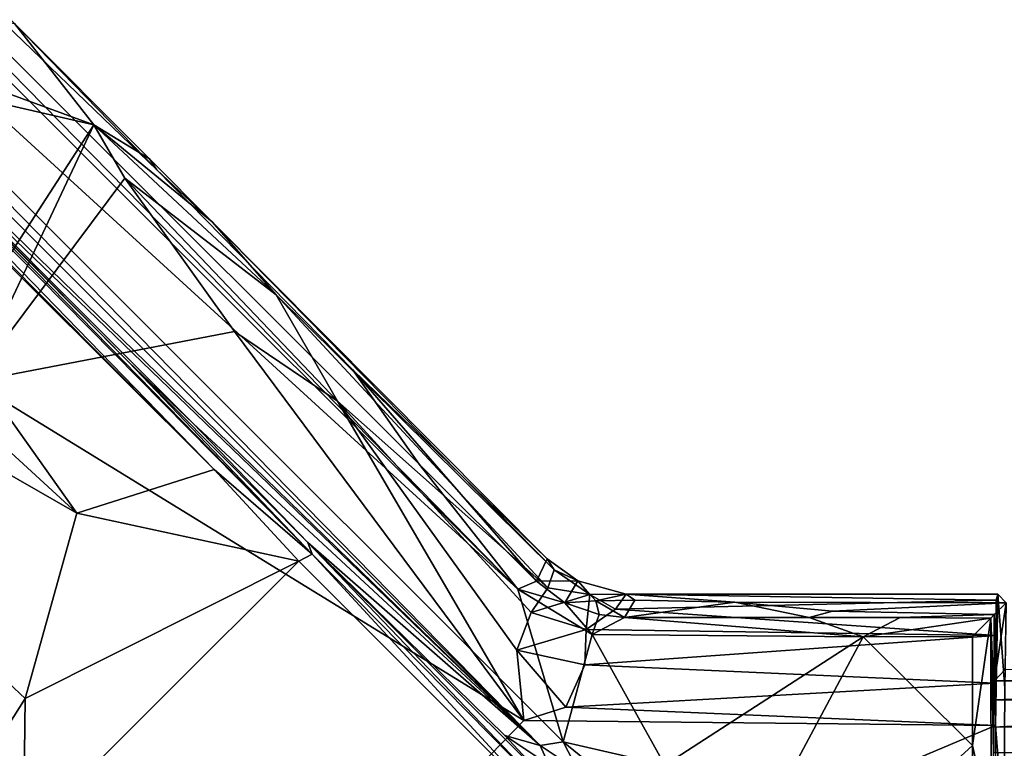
# Model space of a CAD drawing. Header units: millimetres. Extents: x -474 to 3044, y -109 to 1309.
# Tile 50 of 118: x -247 to -195, y 1072 to 1111. Entities that reach past the tile are written whole.
import ezdxf

# ---------------------------------------------------------------- set-up
doc = ezdxf.new("R2010")
doc.units = ezdxf.units.MM
doc.layers.add('Layer 01', color=7, linetype='Continuous', true_color=0x000000)

msp = doc.modelspace()

# ---------------------------------------------------------------- linework, layer by layer
at = {"layer": 'Layer 01'}
for points in [[(-220.963, 1080.723, 1025), (-292.067, 1151.828, 1025), (-288.235, 1142.289, 1025)], [(-287.004, 1148.179, 1024.017), (-292.067, 1151.828, 1025), (-220.963, 1080.723, 1025)], [(-287.004, 1148.179, 1024.017), (-226.2, 1087.375, 1024.017), (-229.746, 1092.399, 964.149), (-240.143, 1103.035, 954.458)], [(-240.143, 1103.035, 954.458), (-247.709, 1110.81, 946.001), (-287.004, 1148.179, 1024.017)], [(-220.963, 1080.723, 1025), (-226.2, 1087.375, 1024.017), (-287.004, 1148.179, 1024.017)], [(-288.235, 1142.289, 1025), (-218.538, 1072.596, 1025), (-220.963, 1080.723, 1025)], [(-288.235, 1142.289, 1025), (-219.764, 1072.404, 1024.017), (-218.538, 1072.596, 1025)], [(-287.4, 1140.041, 1024.018), (-219.764, 1072.404, 1024.017), (-288.235, 1142.289, 1025)], [(-257.879, 1109.459, 981.97), (-219.764, 1072.404, 1024.017), (-287.4, 1140.041, 1024.018)], [(-288.806, 1139.152, 977.999), (-237.1, 1087.089, 962.4), (-285.948, 1137.417, 977.943)], [(-288.806, 1139.152, 977.999), (-267.595, 1117.501, 971.555), (-237.1, 1087.089, 962.4)], [(-237.1, 1087.089, 962.4), (-231.889, 1082.579, 961.214), (-285.948, 1137.417, 977.943)], [(-285.948, 1137.417, 977.943), (-231.889, 1082.579, 961.214), (-256.564, 1107.829, 969.468)], [(-245.82, 1054.645, 1024.019), (-317.471, 1126.294, 1024.018), (-319.881, 1127.124, 959.971), (-267.143, 1075.028, 985.953)], [(-317.471, 1126.294, 1024.018), (-245.782, 1056.022, 1025), (-316.419, 1126.657, 1025)], [(-316.419, 1126.657, 1025), (-245.782, 1056.022, 1025), (-307.652, 1123.614, 1025)], [(-317.471, 1126.294, 1024.018), (-245.82, 1054.645, 1024.019), (-245.782, 1056.022, 1025)], [(-237.043, 1052.965, 1025), (-307.652, 1123.614, 1025), (-245.782, 1056.022, 1025)], [(-307.652, 1123.614, 1025), (-237.043, 1052.965, 1025), (-239.01, 1056.369, 1024.017)], [(-239.01, 1056.369, 1024.017), (-305.974, 1123.332, 1024.018), (-307.652, 1123.614, 1025)], [(-239.01, 1056.369, 1024.017), (-237.519, 1056.316, 966.954), (-303.386, 1121.795, 982.401), (-305.974, 1123.332, 1024.018)], [(-235.685, 1054.604, 961.947), (-303.386, 1121.795, 982.401), (-237.519, 1056.316, 966.954)], [(-248.565, 1067.481, 961.995), (-303.386, 1121.795, 982.401), (-235.685, 1054.604, 961.947)], [(-274.824, 1112.737, 971.925), (-244.39, 1084.754, 963.145), (-267.595, 1117.501, 971.555)], [(-244.39, 1084.754, 963.145), (-237.1, 1087.089, 962.4), (-267.595, 1117.501, 971.555)], [(-244.39, 1084.754, 963.145), (-274.824, 1112.737, 971.925), (-278.472, 1104.318, 971.208)], [(-243.501, 1105.42, 946), (-254.457, 1109.429, 945.998), (-254.198, 1111.943, 946), (-247.709, 1110.81, 946.001)], [(-240.532, 1103.605, 947.681), (-247.709, 1110.81, 946.001), (-240.143, 1103.035, 954.458)], [(-243.501, 1105.42, 946), (-247.709, 1110.81, 946.001), (-240.532, 1103.605, 947.681)], [(-255.367, 1106.702, 972.266), (-219.764, 1072.404, 1024.017), (-257.879, 1109.459, 981.97)], [(-254.457, 1109.429, 945.998), (-243.501, 1105.42, 946), (-255.337, 1108.156, 946)], [(-273.188, 1090.305, 946), (-255.337, 1108.156, 946), (-243.501, 1105.42, 946), (-256.738, 1084.968, 946)], [(-241.673, 1092.823, 964.939), (-255.367, 1106.702, 972.266), (-256.564, 1107.829, 969.468)], [(-256.564, 1107.829, 969.468), (-231.889, 1082.579, 961.214), (-241.673, 1092.823, 964.939)], [(-255.367, 1106.702, 972.266), (-238.221, 1089.525, 971.007), (-219.764, 1072.404, 1024.017)], [(-241.673, 1092.823, 964.939), (-238.221, 1089.525, 971.007), (-255.367, 1106.702, 972.266)], [(-249.945, 1091.742, 946), (-256.738, 1084.968, 946), (-243.501, 1105.42, 946)], [(-243.501, 1105.42, 946), (-241.838, 1102.588, 945.989), (-249.945, 1091.742, 946)], [(-237.207, 1100.264, 948.541), (-233.796, 1096.384, 947.975), (-243.501, 1105.42, 946)], [(-243.501, 1105.42, 946), (-240.532, 1103.605, 947.681), (-237.207, 1100.264, 948.541)], [(-243.501, 1105.42, 946), (-233.796, 1096.384, 947.975), (-241.838, 1102.588, 945.989)], [(-247.14, 1074.901, 962.078), (-244.39, 1084.754, 963.145), (-278.472, 1104.318, 971.208)], [(-247.14, 1074.901, 962.078), (-278.472, 1104.318, 971.208), (-250.086, 1070.261, 961.823)], [(-237.207, 1100.264, 948.541), (-240.532, 1103.605, 947.681), (-240.143, 1103.035, 954.458)], [(-219.402, 1082.332, 952.878), (-237.207, 1100.264, 948.541), (-240.143, 1103.035, 954.458), (-229.746, 1092.399, 964.149)], [(-249.945, 1091.742, 946), (-241.838, 1102.588, 945.989), (-236.021, 1094.429, 945.991)], [(-230.541, 1090.726, 946.63), (-241.838, 1102.588, 945.989), (-233.796, 1096.384, 947.975)], [(-230.541, 1090.726, 946.63), (-236.021, 1094.429, 945.991), (-241.838, 1102.588, 945.989)], [(-219.022, 1081.741, 951.1), (-233.796, 1096.384, 947.975), (-237.207, 1100.264, 948.541)], [(-219.022, 1081.741, 951.1), (-237.207, 1100.264, 948.541), (-219.402, 1082.332, 952.878)], [(-233.796, 1096.384, 947.975), (-219.022, 1081.741, 951.1), (-219.37, 1080.796, 949.043)], [(-230.541, 1090.726, 946.63), (-233.796, 1096.384, 947.975), (-219.37, 1080.796, 949.043)], [(-249.945, 1091.742, 946), (-236.021, 1094.429, 945.991), (-220.631, 1073.739, 946.001)], [(-236.021, 1094.429, 945.991), (-230.541, 1090.726, 946.63), (-220.631, 1073.739, 946.001)], [(-232.12, 1083.197, 961.962), (-238.221, 1089.525, 971.007), (-241.673, 1092.823, 964.939)], [(-241.673, 1092.823, 964.939), (-231.889, 1082.579, 961.214), (-232.12, 1083.197, 961.962)], [(-226.2, 1087.375, 1024.017), (-219.963, 1081.138, 1024.019), (-229.746, 1092.399, 964.149)], [(-219.402, 1082.332, 952.878), (-229.746, 1092.399, 964.149), (-219.963, 1081.138, 1024.019)], [(-256.738, 1084.968, 946), (-249.945, 1091.742, 946), (-220.631, 1073.739, 946.001), (-238.491, 1055.322, 946)], [(-220.252, 1079.485, 947.418), (-230.541, 1090.726, 946.63), (-219.37, 1080.796, 949.043)], [(-230.541, 1090.726, 946.63), (-221.005, 1077.476, 946.404), (-220.631, 1073.739, 946.001)], [(-230.541, 1090.726, 946.63), (-220.252, 1079.485, 947.418), (-221.005, 1077.476, 946.404)], [(-238.221, 1089.525, 971.007), (-232.12, 1083.197, 961.962), (-219.764, 1072.404, 1024.017)], [(-232.601, 1082.202, 960.998), (-237.1, 1087.089, 962.4), (-244.39, 1084.754, 963.145)], [(-232.601, 1082.202, 960.998), (-231.889, 1082.579, 961.214), (-237.1, 1087.089, 962.4)], [(-220.963, 1080.723, 1025), (-219.963, 1081.138, 1024.019), (-226.2, 1087.375, 1024.017)], [(-238.491, 1055.322, 946), (-259.418, 1071.038, 946.009), (-256.738, 1084.968, 946)], [(-247.14, 1074.901, 962.078), (-232.601, 1082.202, 960.998), (-244.39, 1084.754, 963.145)], [(-221.655, 1072.941, 970.514), (-219.764, 1072.404, 1024.017), (-232.12, 1083.197, 961.962)], [(-232.12, 1083.197, 961.962), (-219.3, 1070.424, 961.917), (-221.655, 1072.941, 970.514)], [(-232.12, 1083.197, 961.962), (-231.889, 1082.579, 961.214), (-218.92, 1069.415, 961.136)], [(-219.3, 1070.424, 961.917), (-232.12, 1083.197, 961.962), (-218.92, 1069.415, 961.136)], [(-231.889, 1082.579, 961.214), (-232.601, 1082.202, 960.998), (-219.116, 1068.71, 961)], [(-219.116, 1068.71, 961), (-218.92, 1069.415, 961.136), (-231.889, 1082.579, 961.214)], [(-232.558, 1057.345, 961), (-219.116, 1068.71, 961), (-232.601, 1082.202, 960.998), (-247.24, 1067.589, 960.998)], [(-247.24, 1067.589, 960.998), (-232.601, 1082.202, 960.998), (-247.14, 1074.901, 962.078)], [(-219.402, 1082.332, 952.878), (-219.963, 1081.138, 1024.019), (-217.762, 1081.161, 953.27)], [(-219.022, 1081.741, 951.1), (-219.402, 1082.332, 952.878), (-217.762, 1081.161, 953.27)], [(-219.37, 1080.796, 949.043), (-219.022, 1081.741, 951.1), (-217.13, 1080.438, 950.654)], [(-217.13, 1080.438, 950.654), (-219.022, 1081.741, 951.1), (-217.762, 1081.161, 953.27)], [(-220.963, 1080.723, 1025), (-218.452, 1080, 1024.018), (-219.963, 1081.138, 1024.019)], [(-219.963, 1081.138, 1024.019), (-218.452, 1080, 1024.018), (-217.762, 1081.161, 953.27)], [(-217.762, 1081.161, 953.27), (-218.452, 1080, 1024.018), (-216.801, 1080.096, 989.216)], [(-217.762, 1081.161, 953.27), (-216.801, 1080.096, 989.216), (-215.198, 1080.449, 952.461)], [(-217.762, 1081.161, 953.27), (-215.198, 1080.449, 952.461), (-217.13, 1080.438, 950.654)], [(-217.008, 1078.306, 1024.999), (-220.963, 1080.723, 1025), (-218.538, 1072.596, 1025)], [(-220.963, 1080.723, 1025), (-217.008, 1078.306, 1024.999), (-218.452, 1080, 1024.018)], [(-220.252, 1079.485, 947.418), (-219.37, 1080.796, 949.043), (-217.13, 1080.438, 950.654)], [(-220.252, 1079.485, 947.418), (-217.13, 1080.438, 950.654), (-217.332, 1078.571, 948.231)], [(-217.332, 1078.571, 948.231), (-217.13, 1080.438, 950.654), (-215.763, 1079.658, 949.651)], [(-215.763, 1079.658, 949.651), (-217.13, 1080.438, 950.654), (-215.198, 1080.449, 952.461)], [(-215.198, 1080.449, 952.461), (-216.801, 1080.096, 989.216), (-214.728, 1080.131, 971.04)], [(-215.198, 1080.449, 952.461), (-195.523, 1080.131, 950.86), (-215.763, 1079.658, 949.651)], [(-215.198, 1080.449, 952.461), (-195.446, 1080.449, 953.041), (-195.523, 1080.131, 950.86)], [(-195.446, 1080.449, 953.041), (-215.198, 1080.449, 952.461), (-209.416, 1080.031, 976.779), (-195.001, 1079.998, 978.682)], [(-209.416, 1080.031, 976.779), (-215.198, 1080.449, 952.461), (-214.728, 1080.131, 971.04)], [(-195.568, 1073.469, 945.999), (-195.539, 1078.248, 947.87), (-195.446, 1080.449, 953.041)], [(-195.568, 1073.469, 945.999), (-195.446, 1080.449, 953.041), (-195.074, 1075.445, 974.429), (-195.115, 1067.833, 972.004)], [(-195.446, 1080.449, 953.041), (-195.539, 1078.248, 947.87), (-195.523, 1080.131, 950.86)], [(-195.001, 1079.998, 978.682), (-195.074, 1075.445, 974.429), (-195.446, 1080.449, 953.041)], [(-216.801, 1080.096, 989.216), (-218.452, 1080, 1024.018), (-216.641, 1079.37, 1024.017)], [(-217.008, 1078.306, 1024.999), (-216.641, 1079.37, 1024.017), (-218.452, 1080, 1024.018)], [(-216.801, 1080.096, 989.216), (-215.293, 1079.205, 1024.018), (-214.728, 1080.131, 971.04)], [(-216.801, 1080.096, 989.216), (-216.641, 1079.37, 1024.017), (-215.293, 1079.205, 1024.018)], [(-195.539, 1078.248, 947.87), (-215.763, 1079.658, 949.651), (-195.523, 1080.131, 950.86)], [(-209.416, 1080.031, 976.779), (-214.728, 1080.131, 971.04), (-215.293, 1079.205, 1024.018)], [(-209.416, 1080.031, 976.779), (-215.293, 1079.205, 1024.018), (-205.463, 1079.207, 1024.017)], [(-209.416, 1080.031, 976.779), (-204.232, 1079.555, 1004.074), (-195.001, 1079.998, 978.682)], [(-209.416, 1080.031, 976.779), (-205.463, 1079.207, 1024.017), (-204.232, 1079.555, 1004.074)], [(-204.232, 1079.555, 1004.074), (-195.635, 1079.365, 1014.928), (-195.001, 1079.998, 978.682)], [(-195.635, 1079.365, 1014.928), (-195.624, 1075.841, 1014.319), (-195.001, 1079.998, 978.682)], [(-195.001, 1079.998, 978.682), (-195.624, 1075.841, 1014.319), (-195.052, 1076.454, 981.521)], [(-221.005, 1077.476, 946.404), (-220.252, 1079.485, 947.418), (-217.332, 1078.571, 948.231)], [(-195.539, 1078.248, 947.87), (-217.332, 1078.571, 948.231), (-215.763, 1079.658, 949.651)], [(-215.293, 1079.205, 1024.018), (-216.641, 1079.37, 1024.017), (-217.008, 1078.306, 1024.999)], [(-204.232, 1079.555, 1004.074), (-205.463, 1079.207, 1024.017), (-200.628, 1079.207, 1024.017), (-195.635, 1079.365, 1014.928)], [(-195.635, 1079.365, 1014.928), (-200.628, 1079.207, 1024.017), (-195.811, 1079.177, 1024.499)], [(-195.635, 1079.365, 1014.928), (-195.811, 1079.177, 1024.499), (-195.656, 1074.84, 1016.191)], [(-195.624, 1075.841, 1014.319), (-195.635, 1079.365, 1014.928), (-195.656, 1074.84, 1016.191)], [(-217.008, 1078.306, 1024.999), (-202.603, 1078.179, 1025.001), (-215.293, 1079.205, 1024.018)], [(-202.603, 1078.179, 1025.001), (-205.463, 1079.207, 1024.017), (-215.293, 1079.205, 1024.018)], [(-205.463, 1079.207, 1024.017), (-202.603, 1078.179, 1025.001), (-200.628, 1079.207, 1024.017)], [(-202.603, 1078.179, 1025.001), (-195.811, 1079.177, 1024.499), (-200.628, 1079.207, 1024.017)], [(-196.793, 1078.207, 1025), (-195.811, 1079.177, 1024.499), (-202.603, 1078.179, 1025.001)], [(-195.811, 1079.177, 1024.499), (-196.793, 1072.405, 1025), (-195.791, 1067.928, 1024.008)], [(-195.811, 1079.177, 1024.499), (-196.793, 1078.207, 1025), (-196.793, 1072.405, 1025)], [(-195.677, 1072.018, 1017.402), (-195.811, 1079.177, 1024.499), (-195.791, 1067.928, 1024.008)], [(-195.811, 1079.177, 1024.499), (-195.677, 1072.018, 1017.402), (-195.672, 1073.371, 1017.136)], [(-195.811, 1079.177, 1024.499), (-195.672, 1073.371, 1017.136), (-195.656, 1074.84, 1016.191)], [(-221.005, 1077.476, 946.404), (-217.332, 1078.571, 948.231), (-217.398, 1076.687, 946.786)], [(-213.139, 1071.357, 1025.006), (-217.008, 1078.306, 1024.999), (-218.538, 1072.596, 1025)], [(-217.398, 1076.687, 946.786), (-217.332, 1078.571, 948.231), (-195.539, 1078.248, 947.87)], [(-217.398, 1076.687, 946.786), (-195.539, 1078.248, 947.87), (-195.601, 1075.718, 946.354)], [(-217.008, 1078.306, 1024.999), (-213.139, 1071.357, 1025.006), (-202.603, 1078.179, 1025.001)], [(-196.793, 1072.405, 1025), (-196.793, 1078.207, 1025), (-202.603, 1078.179, 1025.001)], [(-195.539, 1078.248, 947.87), (-195.568, 1073.469, 945.999), (-195.601, 1075.718, 946.354)], [(-202.603, 1078.179, 1025.001), (-213.139, 1071.357, 1025.006), (-207.161, 1069.651, 1024.997)], [(-204.074, 1065.741, 1025.003), (-196.793, 1072.405, 1025), (-202.603, 1078.179, 1025.001), (-207.161, 1069.651, 1024.997)], [(-218.413, 1074.451, 946.04), (-221.005, 1077.476, 946.404), (-217.398, 1076.687, 946.786)], [(-220.631, 1073.739, 946.001), (-221.005, 1077.476, 946.404), (-218.413, 1074.451, 946.04)], [(-218.413, 1074.451, 946.04), (-217.398, 1076.687, 946.786), (-195.601, 1075.718, 946.354)], [(-195.624, 1075.841, 1014.319), (-177.406, 1075.95, 1008.867), (-195.052, 1076.454, 981.521)], [(-195.601, 1075.718, 946.354), (-195.568, 1073.469, 945.999), (-218.413, 1074.451, 946.04)], [(-176.233, 1075.48, 1015.165), (-195.624, 1075.841, 1014.319), (-195.656, 1074.84, 1016.191)], [(-177.406, 1075.95, 1008.867), (-195.624, 1075.841, 1014.319), (-183.082, 1075.858, 1013.703)], [(-195.624, 1075.841, 1014.319), (-176.233, 1075.48, 1015.165), (-183.082, 1075.858, 1013.703)], [(-171.735, 1074.628, 1016.343), (-176.233, 1075.48, 1015.165), (-195.656, 1074.84, 1016.191)], [(-195.096, 1072.103, 973.472), (-195.115, 1067.833, 972.004), (-195.074, 1075.445, 974.429)], [(-267.143, 1075.028, 985.953), (-252.665, 1059.841, 957.215), (-247.035, 1054.759, 979.413)], [(-245.82, 1054.645, 1024.019), (-267.143, 1075.028, 985.953), (-247.035, 1054.759, 979.413)], [(-250.086, 1070.261, 961.823), (-247.24, 1067.589, 960.998), (-247.14, 1074.901, 962.078)], [(-195.672, 1073.371, 1017.136), (-171.735, 1074.628, 1016.343), (-195.656, 1074.84, 1016.191)], [(-112.227, 1073.4, 1017.126), (-171.735, 1074.628, 1016.343), (-195.672, 1073.371, 1017.136)], [(-218.413, 1074.451, 946.04), (-195.568, 1073.469, 945.999), (-220.631, 1073.739, 946.001)], [(-195.568, 1073.469, 945.999), (-238.491, 1055.322, 946), (-220.631, 1073.739, 946.001)], [(-195.569, 1035.577, 946), (-238.468, 1030.569, 945.999), (-238.491, 1055.322, 946), (-195.568, 1073.469, 945.999)], [(-112.227, 1073.4, 1017.126), (-195.672, 1073.371, 1017.136), (-195.677, 1072.018, 1017.402)], [(-112.227, 1073.4, 1017.126), (-195.677, 1072.018, 1017.402), (-95.471, 1072.085, 1017.401)], [(-195.569, 1035.577, 946), (-195.568, 1073.469, 945.999), (-195.115, 1067.833, 972.004)], [(-221.655, 1072.941, 970.514), (-219.306, 1071.366, 988.051), (-219.764, 1072.404, 1024.017)], [(-219.306, 1071.366, 988.051), (-221.655, 1072.941, 970.514), (-219.3, 1070.424, 961.917)], [(-219.764, 1072.404, 1024.017), (-217.755, 1071.051, 1024.004), (-218.538, 1072.596, 1025)], [(-218.538, 1072.596, 1025), (-216.084, 1070.59, 1024.053), (-213.139, 1071.357, 1025.006)], [(-216.084, 1070.59, 1024.053), (-218.538, 1072.596, 1025), (-217.755, 1071.051, 1024.004)], [(-219.306, 1071.366, 988.051), (-217.755, 1071.051, 1024.004), (-219.764, 1072.404, 1024.017)], [(-196.793, 1066.621, 1025), (-196.793, 1072.405, 1025), (-204.074, 1065.741, 1025.003)], [(-196.793, 1072.405, 1025), (-196.793, 1066.621, 1025), (-195.791, 1067.928, 1024.008)]]:
    msp.add_3dface(points, dxfattribs=at)

doc.saveas('drawing.dxf')
